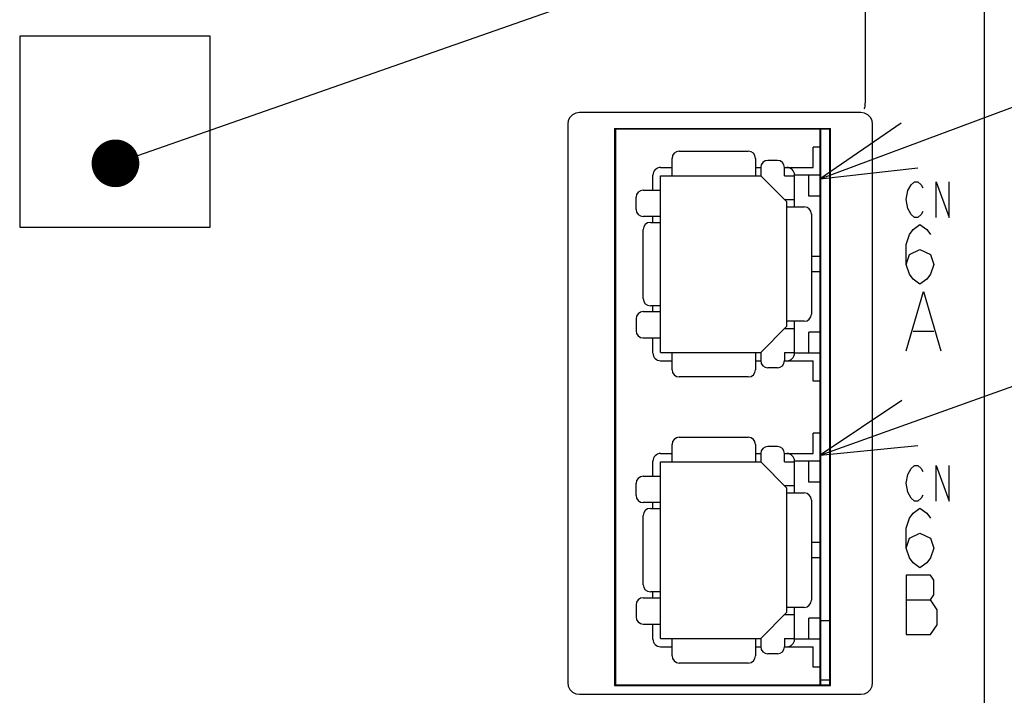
# Model space of a CAD drawing. Extents: x 0 to 840, y 0 to 594.
# Tile 9 of 24: x 440 to 481, y 390 to 419. Entities that reach past the tile are written whole.
import ezdxf

# ---------------------------------------------------------------- set-up
doc = ezdxf.new("R2010")
doc.units = 0
doc.header["$LTSCALE"] = 46.2
for name, color, linetype in [('ALL_AXIS', 7, 'CONTINUOUS'), ('ALL_CURVE', 7, 'CONTINUOUS'), ('ALL_FEATURES', 7, 'CONTINUOUS'), ('ALL_NOTE', 7, 'CONTINUOUS')]:
    doc.layers.add(name, color=color, linetype=linetype)

msp = doc.modelspace()

# ---------------------------------------------------------------- linework, layer by layer
at = {"layer": 'ALL_AXIS', "color": 7, "linetype": 'CONTINUOUS'}
for p, q in [((473.1, 390.8), (473.1, 414.1)), ((473.1, 413.35), (472.8, 413.35)), ((473.1, 403.54), (472.8, 403.54)), ((473.1, 401.35), (472.8, 401.35)), ((473.1, 393.5), (473.5, 393.5)), ((473.1, 391.54), (472.8, 391.54)), ((473.1, 391), (473.5, 391))]:
    msp.add_line(p, q, dxfattribs=at)
at = {"layer": 'ALL_CURVE', "color": 4, "linetype": 'CONTINUOUS'}
for p, q in [((476.775, 411.525), (476.914, 411.775)), ((476.914, 411.775), (477.053, 411.9)), ((477.053, 411.9), (477.193, 411.9)), ((477.193, 411.9), (477.332, 411.775)), ((477.332, 411.775), (477.402, 411.65)), ((477.959, 410.4), (477.959, 411.9)), ((477.959, 411.9), (478.516, 410.4)), ((478.516, 410.4), (478.516, 411.9)), ((476.705, 411.15), (476.775, 411.525)), ((476.775, 410.775), (476.705, 411.15)), ((476.914, 410.525), (476.775, 410.775)), ((477.053, 410.4), (476.914, 410.525)), ((477.193, 410.4), (477.053, 410.4)), ((477.332, 410.525), (477.193, 410.4)), ((477.402, 410.65), (477.332, 410.525)), ((476.995, 409.892), (477.286, 410.1)), ((477.286, 410.1), (477.576, 409.892)), ((476.705, 409.267), (476.85, 409.683)), ((476.85, 409.683), (476.995, 409.892)), ((477.576, 409.892), (477.721, 409.683)), ((476.705, 408.433), (476.705, 409.267)), ((476.705, 408.433), (476.85, 408.85)), ((476.85, 408.85), (477.286, 409.058)), ((477.286, 409.058), (477.721, 408.85)), ((477.721, 408.85), (477.866, 408.433)), ((476.85, 408.017), (476.705, 408.433)), ((477.866, 408.433), (477.721, 408.017)), ((476.995, 407.808), (476.85, 408.017)), ((477.721, 408.017), (477.576, 407.808)), ((477.286, 407.6), (476.995, 407.808)), ((477.576, 407.808), (477.286, 407.6)), ((476.705, 404.8), (477.431, 407.3)), ((477.431, 407.3), (478.156, 404.8)), ((476.995, 405.633), (477.866, 405.633)), ((476.705, 399.25), (476.775, 399.625)), ((476.775, 399.625), (476.914, 399.875)), ((476.914, 399.875), (477.053, 400)), ((477.053, 400), (477.193, 400)), ((477.193, 400), (477.332, 399.875)), ((477.332, 399.875), (477.402, 399.75)), ((477.959, 398.5), (477.959, 400)), ((477.959, 400), (478.516, 398.5)), ((478.516, 398.5), (478.516, 400)), ((476.775, 398.875), (476.705, 399.25)), ((476.914, 398.625), (476.775, 398.875)), ((477.053, 398.5), (476.914, 398.625)), ((477.193, 398.5), (477.053, 398.5)), ((477.332, 398.625), (477.193, 398.5)), ((477.402, 398.75), (477.332, 398.625)), ((476.85, 397.783), (476.995, 397.992)), ((476.995, 397.992), (477.286, 398.2)), ((477.286, 398.2), (477.576, 397.992)), ((477.576, 397.992), (477.721, 397.783)), ((476.705, 397.367), (476.85, 397.783)), ((476.705, 396.533), (476.705, 397.367)), ((476.85, 396.95), (477.286, 397.158)), ((477.286, 397.158), (477.721, 396.95)), ((476.705, 396.533), (476.85, 396.95)), ((477.721, 396.95), (477.866, 396.533)), ((476.85, 396.117), (476.705, 396.533)), ((477.866, 396.533), (477.721, 396.117)), ((476.995, 395.908), (476.85, 396.117)), ((477.286, 395.7), (476.995, 395.908)), ((477.576, 395.908), (477.286, 395.7)), ((477.721, 396.117), (477.576, 395.908)), ((476.705, 395.4), (476.705, 392.9)), ((477.721, 395.4), (476.705, 395.4)), ((477.866, 395.192), (477.721, 395.4)), ((477.866, 394.567), (477.866, 395.192)), ((476.705, 394.358), (477.721, 394.358)), ((477.721, 394.358), (477.866, 394.567)), ((478.011, 393.942), (477.721, 394.358)), ((478.011, 393.317), (478.011, 393.942)), ((477.721, 392.9), (478.011, 393.317)), ((476.705, 392.9), (477.721, 392.9))]:
    msp.add_line(p, q, dxfattribs=at)
at = {"layer": 'ALL_FEATURES', "color": 7, "linetype": 'CONTINUOUS'}
for p, q in [((480, 272.5), (480, 439)), ((475, 415.25), (475, 419.318)), ((439.5, 418), (439.5, 410)), ((447.5, 418), (439.5, 418)), ((447.5, 410), (447.5, 418)), ((474.81, 414.8), (462.99, 414.8)), ((462.5, 414.31), (462.5, 390.89)), ((464.465, 414.135), (464.465, 390.765)), ((464.465, 414.135), (473.535, 414.135)), ((464.465, 414.135), (464.5, 414.1)), ((464.5, 414.1), (464.5, 390.8)), ((473.5, 414.1), (464.5, 414.1)), ((473.535, 414.135), (473.5, 414.1)), ((473.5, 390.8), (473.5, 414.1)), ((473.535, 390.765), (473.535, 414.135)), ((475.3, 390.89), (475.3, 414.31)), ((472.8, 412.5), (472.8, 413.35)), ((466.88, 412.15), (466.88, 412.88)), ((467.18, 413.18), (470.08, 413.18)), ((470.38, 412.88), (470.38, 412.15)), ((466.4, 412.5), (466.88, 412.5)), ((470.38, 412.5), (470.6, 412.5)), ((470.6, 412.495), (470.6, 412.15)), ((471.3, 412.795), (470.9, 412.795)), ((471.6, 412.5), (472.8, 412.5)), ((471.6, 412.15), (471.6, 412.495)), ((466.08, 411.545), (466.08, 412.18)), ((466.4, 404.74), (466.4, 412.15)), ((466.4, 412.15), (470.6, 412.15)), ((470.6, 412.15), (471.7, 411.05)), ((471.6, 412.15), (472.02, 412.15)), ((472.02, 410.845), (472.02, 412.18)), ((473.1, 412.18), (472.02, 412.18)), ((472.62, 411.3), (472.62, 412.18)), ((465.37, 410.74), (465.37, 411.245)), ((465.67, 411.545), (466.4, 411.545)), ((473.1, 411.3), (472.62, 411.3)), ((471.6, 411.15), (472.02, 411.15)), ((471.7, 405.84), (471.7, 411.05)), ((471.7, 410.845), (472.43, 410.845)), ((466.4, 410.44), (465.67, 410.44)), ((466.08, 410.195), (466.08, 410.44)), ((472.73, 410.545), (472.73, 406.345)), ((439.5, 410), (447.5, 410)), ((465.969, 410.195), (466.4, 410.195)), ((465.669, 406.995), (465.669, 409.895)), ((473.1, 408.765), (472.73, 408.765)), ((473.1, 408.125), (472.73, 408.125)), ((466.4, 406.695), (465.969, 406.695)), ((466.08, 406.45), (466.08, 406.695)), ((465.67, 406.45), (466.4, 406.45)), ((465.37, 406.15), (465.37, 405.645)), ((470.6, 404.74), (471.7, 405.84)), ((472.43, 406.045), (471.7, 406.045)), ((472.02, 404.71), (472.02, 406.045)), ((471.6, 405.74), (472.02, 405.74)), ((472.62, 404.71), (472.62, 405.59)), ((473.1, 405.59), (472.62, 405.59)), ((465.67, 405.345), (466.4, 405.345)), ((466.08, 404.71), (466.08, 405.345)), ((466.4, 404.74), (470.6, 404.74)), ((466.88, 404.01), (466.88, 404.74)), ((470.38, 404.74), (470.38, 404.01)), ((470.6, 404.74), (470.6, 404.395)), ((471.6, 404.74), (471.6, 404.395)), ((471.6, 404.74), (472.02, 404.74)), ((473.1, 404.71), (472.02, 404.71)), ((466.4, 404.39), (466.88, 404.39)), ((470.38, 404.39), (470.6, 404.39)), ((471.6, 404.39), (472.8, 404.39)), ((472.8, 403.54), (472.8, 404.39)), ((471.3, 404.095), (470.9, 404.095)), ((470.08, 403.71), (467.18, 403.71)), ((472.8, 400.5), (472.8, 401.35)), ((466.88, 400.15), (466.88, 400.88)), ((467.18, 401.18), (470.08, 401.18)), ((470.38, 400.88), (470.38, 400.15)), ((466.4, 400.5), (466.88, 400.5)), ((470.38, 400.5), (470.6, 400.5)), ((470.6, 400.495), (470.6, 400.15)), ((471.3, 400.795), (470.9, 400.795)), ((471.6, 400.5), (472.8, 400.5)), ((471.6, 400.15), (471.6, 400.495)), ((466.08, 399.545), (466.08, 400.18)), ((466.4, 392.74), (466.4, 400.15)), ((466.4, 400.15), (470.6, 400.15)), ((470.6, 400.15), (471.7, 399.05)), ((471.6, 400.15), (472.02, 400.15)), ((472.02, 398.845), (472.02, 400.18)), ((473.1, 400.18), (472.02, 400.18)), ((472.62, 399.3), (472.62, 400.18)), ((465.37, 398.74), (465.37, 399.245)), ((465.67, 399.545), (466.4, 399.545)), ((473.1, 399.3), (472.62, 399.3)), ((471.6, 399.15), (472.02, 399.15)), ((471.7, 393.84), (471.7, 399.05)), ((471.7, 398.845), (472.43, 398.845)), ((466.4, 398.44), (465.67, 398.44)), ((466.08, 398.195), (466.08, 398.44)), ((472.73, 398.545), (472.73, 394.345)), ((465.969, 398.195), (466.4, 398.195)), ((465.669, 394.995), (465.669, 397.895)), ((473.1, 396.765), (472.73, 396.765)), ((473.1, 396.125), (472.73, 396.125)), ((466.4, 394.695), (465.969, 394.695)), ((466.08, 394.45), (466.08, 394.695)), ((465.67, 394.45), (466.4, 394.45)), ((465.37, 394.15), (465.37, 393.645)), ((470.6, 392.74), (471.7, 393.84)), ((472.43, 394.045), (471.7, 394.045)), ((472.02, 392.71), (472.02, 394.045)), ((471.6, 393.74), (472.02, 393.74)), ((472.62, 392.71), (472.62, 393.59)), ((473.1, 393.59), (472.62, 393.59)), ((465.67, 393.345), (466.4, 393.345)), ((466.08, 392.71), (466.08, 393.345)), ((466.4, 392.74), (470.6, 392.74)), ((466.88, 392.01), (466.88, 392.74)), ((470.38, 392.74), (470.38, 392.01)), ((470.6, 392.74), (470.6, 392.395)), ((471.6, 392.74), (471.6, 392.395)), ((471.6, 392.74), (472.02, 392.74)), ((473.1, 392.71), (472.02, 392.71)), ((466.4, 392.39), (466.88, 392.39)), ((470.38, 392.39), (470.6, 392.39)), ((471.6, 392.39), (472.8, 392.39)), ((472.8, 391.54), (472.8, 392.39)), ((471.3, 392.095), (470.9, 392.095)), ((470.08, 391.71), (467.18, 391.71)), ((464.465, 390.765), (464.5, 390.8)), ((464.465, 390.765), (473.535, 390.765)), ((464.5, 390.8), (473.5, 390.8)), ((473.535, 390.765), (473.5, 390.8)), ((462.99, 390.4), (474.81, 390.4))]:
    msp.add_line(p, q, dxfattribs=at)
for points in [[(474.942, 414.952), (474.949, 414.96), (474.955, 414.972), (474.961, 414.987)], [(474.961, 414.987), (474.979, 415.056), (474.992, 415.148), (475, 415.25)], [(462.99, 414.8), (462.836, 414.776), (462.7, 414.707), (462.593, 414.6), (462.524, 414.464), (462.5, 414.31)], [(475.3, 414.31), (475.276, 414.464), (475.207, 414.6), (475.1, 414.707), (474.964, 414.776), (474.81, 414.8)], [(462.5, 390.89), (462.524, 390.736), (462.593, 390.6), (462.7, 390.493), (462.836, 390.424), (462.99, 390.4)], [(474.81, 390.4), (474.964, 390.424), (475.1, 390.493), (475.207, 390.6), (475.276, 390.736), (475.3, 390.89)]]:
    msp.add_lwpolyline(points, dxfattribs=at)
at = {"layer": 'ALL_FEATURES', "color": 1, "linetype": 'CONTINUOUS', "const_width": 0.084}
msp.add_lwpolyline([(473.1, 390.8), (473.1, 414.1)], dxfattribs=at)
at = {"layer": 'ALL_FEATURES', "color": 7, "linetype": 'CONTINUOUS'}
for centre, radius, start, end in [((467.18, 412.88), 0.3, 90, 180), ((470.08, 412.88), 0.3, 0, 90), ((466.4, 412.18), 0.32, 90, 180), ((470.9, 412.495), 0.3, 90, 180), ((471.3, 412.495), 0.3, 0, 90), ((471.7, 412.18), 0.32, 0, 90), ((465.67, 411.245), 0.3, 90, 180), ((472.43, 410.545), 0.3, 0, 90), ((465.67, 410.74), 0.3, 180, 270), ((465.969, 409.895), 0.3, 90, 180), ((465.969, 406.995), 0.3, 180, 270), ((465.67, 406.15), 0.3, 90, 180), ((472.43, 406.345), 0.3, 270, 360), ((465.67, 405.645), 0.3, 180, 270), ((466.4, 404.71), 0.32, 180, 270), ((471.7, 404.71), 0.32, 270, 360), ((470.9, 404.395), 0.3, 180, 270), ((471.3, 404.395), 0.3, 270, 360), ((467.18, 404.01), 0.3, 180, 270), ((470.08, 404.01), 0.3, 270, 360), ((467.18, 400.88), 0.3, 90, 180), ((470.08, 400.88), 0.3, 0, 90), ((466.4, 400.18), 0.32, 90, 180), ((470.9, 400.495), 0.3, 90, 180), ((471.3, 400.495), 0.3, 0, 90), ((471.7, 400.18), 0.32, 0, 90), ((465.67, 399.245), 0.3, 90, 180), ((472.43, 398.545), 0.3, 0, 90), ((465.67, 398.74), 0.3, 180, 270), ((465.969, 397.895), 0.3, 90, 180), ((465.969, 394.995), 0.3, 180, 270), ((465.67, 394.15), 0.3, 90, 180), ((472.43, 394.345), 0.3, 270, 360), ((465.67, 393.645), 0.3, 180, 270), ((466.4, 392.71), 0.32, 180, 270), ((471.7, 392.71), 0.32, 270, 360), ((470.9, 392.395), 0.3, 180, 270), ((471.3, 392.395), 0.3, 270, 360), ((467.18, 392.01), 0.3, 180, 270), ((470.08, 392.01), 0.3, 270, 360)]:
    msp.add_arc(centre, radius, start, end, dxfattribs=at)
at = {"layer": 'ALL_NOTE', "color": 2, "linetype": 'CONTINUOUS'}
for p, q in [((444.463, 413.001), (492.92, 429.958)), ((473.1, 412.025), (494, 419.806)), ((473.1, 400.429), (494, 407.932))]:
    msp.add_line(p, q, dxfattribs=at)
for points in [[(476.5, 414.357), (473.1, 412.025), (477.198, 412.483)], [(476.527, 402.722), (473.1, 400.429), (477.203, 400.839)]]:
    msp.add_lwpolyline(points, dxfattribs=at)
at = {"layer": 'ALL_NOTE', "color": 2, "linetype": 'CONTINUOUS', "const_width": 1}
msp.add_lwpolyline([(443.019, 412.671, 1), (444.019, 412.671, 1)], format="xyb", close=True, dxfattribs=at)

doc.saveas('drawing.dxf')
